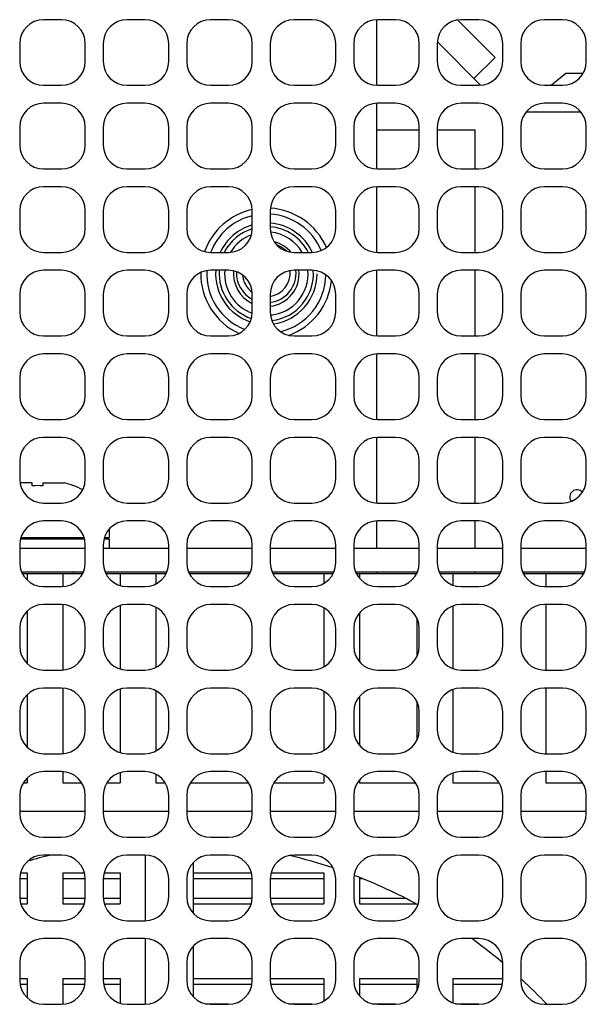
# Model space of a CAD drawing. Header units: millimetres. Extents: x 0 to 420, y 0 to 297.
# Tile 88 of 180: x 87 to 111, y 211 to 252. Entities that reach past the tile are written whole.
import ezdxf

# ---------------------------------------------------------------- set-up
doc = ezdxf.new("R2010")
doc.units = ezdxf.units.MM
doc.header["$LTSCALE"] = 23.1
doc.layers.get('0').update_dxf_attribs({"linetype": 'CONTINUOUS'})
doc.layers.add('ASSI', color=7, linetype='CONTINUOUS')

msp = doc.modelspace()

# ---------------------------------------------------------------- linework, layer by layer
at = {"color": 7, "linetype": 'CONTINUOUS'}
for p, q in [((106.3163, 245.950335), (106.3163, 247.590335)), ((106.3163, 242.450335), (106.3163, 245.200335)), ((106.3163, 238.950335), (106.3163, 241.700335)), ((106.3163, 235.450335), (106.3163, 238.200335)), ((106.3163, 231.950335), (106.3163, 234.700335)), ((87.7563, 232.800335), (87.244181, 232.800335)), ((87.7563, 232.67329), (87.7563, 232.800335)), ((88.2063, 232.800335), (88.2063, 232.67329)), ((88.2063, 232.800335), (89.109074, 232.800335)), ((89.4813, 232.679969), (89.4813, 232.67329)), ((106.3163, 230.050335), (106.3163, 231.200335)), ((90.9813, 230.860774), (90.9813, 230.500335)), ((87.264454, 230.450335), (89.948146, 230.450335)), ((87.277831, 230.500335), (89.934769, 230.500335)), ((89.4813, 230.500335), (89.4813, 230.450335)), ((90.764454, 230.450335), (90.9813, 230.450335)), ((90.777831, 230.500335), (90.981275, 230.500335)), ((90.9813, 230.450335), (90.9813, 230.050335)), ((87.340021, 229.000335), (89.872578, 229.000335)), ((87.5438, 229.000335), (87.5438, 228.72584)), ((89.0438, 229.000335), (89.0438, 228.450335)), ((89.4813, 229.050335), (89.4813, 229.000335)), ((90.840021, 229.000335), (93.372578, 229.000335)), ((91.4438, 229.000335), (91.4438, 228.493522)), ((92.9438, 229.000335), (92.9438, 228.565425)), ((94.340021, 229.000335), (96.872578, 229.000335)), ((97.840021, 229.000335), (100.372578, 229.000335)), ((99.9813, 229.000335), (99.9813, 228.584532)), ((101.340021, 229.000335), (103.8813, 229.000335)), ((101.4813, 229.000335), (101.4813, 228.789895)), ((104.840021, 229.000335), (107.372578, 229.000335)), ((105.3813, 229.000335), (105.3813, 228.515081)), ((106.3163, 229.000335), (106.3163, 229.050335)), ((108.340021, 229.000335), (110.872578, 229.000335)), ((109.2813, 229.000335), (109.2813, 228.450335)), ((89.0438, 227.700335), (89.0438, 224.950335)), ((109.2813, 227.700335), (109.2813, 224.950335)), ((87.5438, 227.424829), (87.5438, 225.22584)), ((91.4438, 227.657148), (91.4438, 224.993522)), ((92.9438, 227.585244), (92.9438, 225.065425)), ((99.9813, 227.566137), (99.9813, 225.084532)), ((101.4813, 227.360774), (101.4813, 225.289895)), ((105.3813, 227.635588), (105.3813, 225.015081)), ((103.8813, 227.133218), (103.8813, 225.517451)), ((89.0438, 224.200335), (89.0438, 221.450335)), ((91.4438, 224.157148), (91.4438, 221.493522)), ((92.9438, 224.085244), (92.9438, 221.565425)), ((99.9813, 224.066137), (99.9813, 221.584532)), ((105.3813, 224.135588), (105.3813, 221.515081)), ((109.2813, 224.200335), (109.2813, 221.450335)), ((87.5438, 223.924829), (87.5438, 221.72584)), ((101.4813, 223.860774), (101.4813, 221.789895)), ((103.8813, 223.633218), (103.8813, 222.017451)), ((89.0438, 220.700335), (89.0438, 220.225335)), ((109.2813, 220.700335), (109.2813, 220.225335)), ((87.5438, 220.424829), (87.5438, 220.225335)), ((91.4438, 220.657148), (91.4438, 220.225335)), ((92.9438, 220.585244), (92.9438, 220.225335)), ((99.9813, 220.566137), (99.9813, 220.225335)), ((101.4813, 220.360774), (101.4813, 220.225335)), ((105.3813, 220.635588), (105.3813, 220.225335)), ((87.381645, 220.225335), (87.5438, 220.225335)), ((89.0438, 220.225335), (89.830955, 220.225335)), ((90.881645, 220.225335), (91.4438, 220.225335)), ((92.9438, 220.225335), (93.330955, 220.225335)), ((94.381645, 220.225335), (96.830955, 220.225335)), ((97.881645, 220.225335), (99.9813, 220.225335)), ((101.4813, 220.225335), (103.830955, 220.225335)), ((105.3813, 220.225335), (107.330955, 220.225335)), ((109.2813, 220.225335), (110.830955, 220.225335)), ((89.9813, 219.025335), (87.2313, 219.025335)), ((93.4813, 219.025335), (90.7313, 219.025335)), ((96.9813, 219.025335), (94.2313, 219.025335)), ((100.4813, 219.025335), (97.7313, 219.025335)), ((103.9813, 219.025335), (101.2313, 219.025335)), ((107.4813, 219.025335), (104.7313, 219.025335)), ((110.9813, 219.025335), (108.2313, 219.025335)), ((87.265926, 216.455835), (87.5438, 216.455835)), ((87.5438, 216.455835), (87.5438, 215.159835)), ((89.0438, 216.455835), (89.0438, 215.159835)), ((89.0438, 216.455835), (89.946674, 216.455835)), ((90.765926, 216.455835), (91.4438, 216.455835)), ((91.4438, 216.455835), (91.4438, 215.159835)), ((94.5063, 216.455835), (96.946674, 216.455835)), ((97.765926, 216.455835), (99.9813, 216.455835)), ((99.9813, 216.455835), (99.9813, 215.159835)), ((101.4813, 216.254978), (101.4813, 215.159835)), ((87.275289, 215.159835), (87.5438, 215.159835)), ((89.0438, 215.159835), (89.93731, 215.159835)), ((90.775289, 215.159835), (91.4438, 215.159835)), ((94.5063, 215.159835), (96.93731, 215.159835)), ((97.775289, 215.159835), (99.9813, 215.159835)), ((101.4813, 215.159835), (103.845575, 215.159835)), ((87.2313, 212.035835), (87.5438, 212.035835)), ((87.5438, 212.035835), (87.5438, 211.22584)), ((89.0438, 212.035835), (89.9813, 212.035835)), ((89.0438, 212.035835), (89.0438, 210.975394)), ((90.7313, 212.035835), (91.4438, 212.035835)), ((91.4438, 212.035835), (91.4438, 210.993522)), ((94.5063, 212.035835), (96.9813, 212.035835)), ((97.7313, 212.035835), (99.9813, 212.035835)), ((99.9813, 212.035835), (99.9813, 211.084532)), ((101.4813, 212.035835), (103.8813, 212.035835)), ((101.4813, 212.035835), (101.4813, 211.289895)), ((103.8813, 212.035835), (103.8813, 211.517451)), ((105.3813, 212.035835), (107.4813, 212.035835)), ((105.3813, 212.035835), (105.3813, 211.015081)), ((109.2813, 210.996462), (109.2813, 210.975394))]:
    msp.add_line(p, q, dxfattribs=at)
at = {"color": 9, "linetype": 'CONTINUOUS'}
for p, q in [((87.2313, 216.220275), (87.5438, 216.220275)), ((89.0438, 216.220275), (89.9813, 216.220275)), ((90.7313, 216.220275), (91.4438, 216.220275)), ((94.5063, 216.220275), (96.9813, 216.220275)), ((97.7313, 216.220275), (99.9813, 216.220275)), ((101.4813, 216.220275), (101.567662, 216.220275)), ((87.2313, 215.395394), (87.5438, 215.395394)), ((89.0438, 215.395394), (89.9813, 215.395394)), ((90.7313, 215.395394), (91.4438, 215.395394)), ((94.5063, 215.395394), (96.9813, 215.395394)), ((97.7313, 215.395394), (99.9813, 215.395394)), ((101.4813, 215.395394), (103.38675, 215.395394)), ((87.244191, 211.800275), (87.5438, 211.800275)), ((89.0438, 211.800275), (89.968409, 211.800275)), ((90.744191, 211.800275), (91.4438, 211.800275)), ((94.5063, 211.800275), (96.968409, 211.800275)), ((97.744191, 211.800275), (99.9813, 211.800275)), ((101.4813, 211.800275), (103.8813, 211.800275)), ((105.3813, 211.800275), (107.468409, 211.800275)), ((95.011557, 210.975394), (95.9813, 210.975394)), ((98.511557, 210.975394), (99.4813, 210.975394)), ((102.011557, 210.975394), (102.9813, 210.975394)), ((105.511557, 210.975394), (106.4813, 210.975394)), ((109.2813, 210.975394), (109.300564, 210.975394))]:
    msp.add_line(p, q, dxfattribs=at)
at = {"color": 7, "linetype": 'CONTINUOUS'}
for centre, radius, start, end in [((97.5663, 241.590335), 1.25, 46.6296268, 69.0939648), ((97.5663, 241.590335), 1.25, 177.6866276, 242.0814182), ((97.5663, 241.590335), 1, 184.6964404, 233.8496769), ((97.5663, 241.590335), 1.25, 277.5883218, 5.0509906), ((97.5663, 241.590335), 1, 279.5064265, 5.3971739), ((87.9813, 228.887291), 3.792678, 86.5989407, 93.4010593), ((87.9813, 228.887291), 4.072319, 68.3866938, 73.9225423), ((87.9813, 228.887291), 4.07853, 62.3696659, 68.4212591)]:
    msp.add_arc(centre, radius, start, end, dxfattribs=at)
at = {"color": 2, "linetype": 'CONTINUOUS'}
msp.add_arc((97.5663, 241.590335), 1, 184.6821407, 184.6964404, dxfattribs=at)
at = {"layer": 'ASSI', "color": 7, "linetype": 'CONTINUOUS'}
for p, q in [((88.9813, 252.200335), (88.2313, 252.200335)), ((92.4813, 252.200335), (91.7313, 252.200335)), ((95.9813, 252.200335), (95.2313, 252.200335)), ((99.4813, 252.200335), (98.7313, 252.200335)), ((102.20405, 249.450335), (102.20405, 252.200335)), ((102.9813, 252.200335), (102.2313, 252.200335)), ((107.156783, 250.617618), (105.586176, 252.188226)), ((106.4813, 252.200335), (105.7313, 252.200335)), ((109.9813, 252.200335), (109.2313, 252.200335)), ((106.552314, 249.454321), (104.7688, 251.237835)), ((87.2313, 251.200335), (87.2313, 250.450335)), ((89.9813, 250.450335), (89.9813, 251.200335)), ((90.7313, 251.200335), (90.7313, 250.450335)), ((93.4813, 250.450335), (93.4813, 251.200335)), ((94.2313, 251.200335), (94.2313, 250.450335)), ((96.9813, 250.450335), (96.9813, 251.200335)), ((97.7313, 251.200335), (97.7313, 250.450335)), ((100.4813, 250.450335), (100.4813, 251.200335)), ((101.2313, 251.200335), (101.2313, 250.450335)), ((103.9813, 250.450335), (103.9813, 251.200335)), ((104.7313, 251.200335), (104.7313, 250.450335)), ((107.4813, 250.450335), (107.4813, 251.200335)), ((108.2313, 251.200335), (108.2313, 250.450335)), ((110.9813, 250.450335), (110.9813, 251.200335)), ((106.2729, 249.733735), (107.156783, 250.617618)), ((110.117899, 249.950335), (109.522023, 249.450335)), ((110.847102, 249.950335), (110.117899, 249.950335)), ((88.2313, 249.450335), (88.9813, 249.450335)), ((91.7313, 249.450335), (92.4813, 249.450335)), ((95.2313, 249.450335), (95.9813, 249.450335)), ((98.7313, 249.450335), (99.4813, 249.450335)), ((102.2313, 249.450335), (102.9813, 249.450335)), ((105.7313, 249.450335), (106.4813, 249.450335)), ((109.2313, 249.450335), (109.9813, 249.450335)), ((88.9813, 248.700335), (88.2313, 248.700335)), ((92.4813, 248.700335), (91.7313, 248.700335)), ((95.9813, 248.700335), (95.2313, 248.700335)), ((99.4813, 248.700335), (98.7313, 248.700335)), ((102.20405, 245.950335), (102.20405, 248.700335)), ((102.9813, 248.700335), (102.2313, 248.700335)), ((106.4813, 248.700335), (105.7313, 248.700335)), ((110.760087, 248.325335), (108.452513, 248.325335)), ((109.9813, 248.700335), (109.2313, 248.700335)), ((87.2313, 247.700335), (87.2313, 246.950335)), ((89.9813, 246.950335), (89.9813, 247.700335)), ((90.7313, 247.700335), (90.7313, 246.950335)), ((93.4813, 246.950335), (93.4813, 247.700335)), ((94.2313, 247.700335), (94.2313, 246.950335)), ((96.9813, 246.950335), (96.9813, 247.700335)), ((97.7313, 247.700335), (97.7313, 246.950335)), ((100.4813, 246.950335), (100.4813, 247.700335)), ((101.2313, 247.700335), (101.2313, 246.950335)), ((102.20405, 247.590335), (103.9813, 247.590335)), ((103.9813, 246.950335), (103.9813, 247.700335)), ((104.7313, 247.700335), (104.7313, 246.950335)), ((104.7313, 247.590335), (106.3163, 247.590335)), ((107.4813, 246.950335), (107.4813, 247.700335)), ((108.2313, 247.700335), (108.2313, 246.950335)), ((110.9813, 246.950335), (110.9813, 247.700335)), ((88.2313, 245.950335), (88.9813, 245.950335)), ((91.7313, 245.950335), (92.4813, 245.950335)), ((95.2313, 245.950335), (95.9813, 245.950335)), ((98.7313, 245.950335), (99.4813, 245.950335)), ((102.2313, 245.950335), (102.9813, 245.950335)), ((105.7313, 245.950335), (106.4813, 245.950335)), ((109.2313, 245.950335), (109.9813, 245.950335)), ((88.9813, 245.200335), (88.2313, 245.200335)), ((92.4813, 245.200335), (91.7313, 245.200335)), ((95.9813, 245.200335), (95.2313, 245.200335)), ((99.4813, 245.200335), (98.7313, 245.200335)), ((102.20405, 242.450335), (102.20405, 245.200335)), ((102.9813, 245.200335), (102.2313, 245.200335)), ((106.4813, 245.200335), (105.7313, 245.200335)), ((109.9813, 245.200335), (109.2313, 245.200335)), ((87.2313, 244.200335), (87.2313, 243.450335)), ((89.9813, 243.450335), (89.9813, 244.200335)), ((90.7313, 244.200335), (90.7313, 243.450335)), ((93.4813, 243.450335), (93.4813, 244.200335)), ((94.2313, 244.200335), (94.2313, 243.450335)), ((96.9813, 243.450335), (96.9813, 244.200335)), ((97.7313, 244.200335), (97.7313, 243.450335)), ((100.4813, 243.450335), (100.4813, 244.200335)), ((101.2313, 244.200335), (101.2313, 243.450335)), ((103.9813, 243.450335), (103.9813, 244.200335)), ((104.7313, 244.200335), (104.7313, 243.450335)), ((107.4813, 243.450335), (107.4813, 244.200335)), ((108.2313, 244.200335), (108.2313, 243.450335)), ((110.9813, 243.450335), (110.9813, 244.200335)), ((88.2313, 242.450335), (88.9813, 242.450335)), ((91.7313, 242.450335), (92.4813, 242.450335)), ((95.2313, 242.450335), (95.9813, 242.450335)), ((98.7313, 242.450335), (99.4813, 242.450335)), ((102.2313, 242.450335), (102.9813, 242.450335)), ((105.7313, 242.450335), (106.4813, 242.450335)), ((109.2313, 242.450335), (109.9813, 242.450335)), ((88.9813, 241.700335), (88.2313, 241.700335)), ((92.4813, 241.700335), (91.7313, 241.700335)), ((95.9813, 241.700335), (95.2313, 241.700335)), ((99.4813, 241.700335), (98.7313, 241.700335)), ((102.20405, 238.950335), (102.20405, 241.700335)), ((102.9813, 241.700335), (102.2313, 241.700335)), ((106.4813, 241.700335), (105.7313, 241.700335)), ((109.9813, 241.700335), (109.2313, 241.700335)), ((87.2313, 240.700335), (87.2313, 239.950335)), ((89.9813, 239.950335), (89.9813, 240.700335)), ((90.7313, 240.700335), (90.7313, 239.950335)), ((93.4813, 239.950335), (93.4813, 240.700335)), ((94.2313, 240.700335), (94.2313, 239.950335)), ((96.9813, 239.950335), (96.9813, 240.700335)), ((97.7313, 240.700335), (97.7313, 239.950335)), ((100.4813, 239.950335), (100.4813, 240.700335)), ((101.2313, 240.700335), (101.2313, 239.950335)), ((103.9813, 239.950335), (103.9813, 240.700335)), ((104.7313, 240.700335), (104.7313, 239.950335)), ((107.4813, 239.950335), (107.4813, 240.700335)), ((108.2313, 240.700335), (108.2313, 239.950335)), ((110.9813, 239.950335), (110.9813, 240.700335)), ((88.2313, 238.950335), (88.9813, 238.950335)), ((91.7313, 238.950335), (92.4813, 238.950335)), ((95.2313, 238.950335), (95.9813, 238.950335)), ((98.7313, 238.950335), (99.4813, 238.950335)), ((102.2313, 238.950335), (102.9813, 238.950335)), ((105.7313, 238.950335), (106.4813, 238.950335)), ((109.2313, 238.950335), (109.9813, 238.950335)), ((88.9813, 238.200335), (88.2313, 238.200335)), ((92.4813, 238.200335), (91.7313, 238.200335)), ((95.9813, 238.200335), (95.2313, 238.200335)), ((99.4813, 238.200335), (98.7313, 238.200335)), ((102.20405, 235.450335), (102.20405, 238.200335)), ((102.9813, 238.200335), (102.2313, 238.200335)), ((106.4813, 238.200335), (105.7313, 238.200335)), ((109.9813, 238.200335), (109.2313, 238.200335)), ((87.2313, 237.200335), (87.2313, 236.450335)), ((89.9813, 236.450335), (89.9813, 237.200335)), ((90.7313, 237.200335), (90.7313, 236.450335)), ((93.4813, 236.450335), (93.4813, 237.200335)), ((94.2313, 237.200335), (94.2313, 236.450335)), ((96.9813, 236.450335), (96.9813, 237.200335)), ((97.7313, 237.200335), (97.7313, 236.450335)), ((100.4813, 236.450335), (100.4813, 237.200335)), ((101.2313, 237.200335), (101.2313, 236.450335)), ((103.9813, 236.450335), (103.9813, 237.200335)), ((104.7313, 237.200335), (104.7313, 236.450335)), ((107.4813, 236.450335), (107.4813, 237.200335)), ((108.2313, 237.200335), (108.2313, 236.450335)), ((110.9813, 236.450335), (110.9813, 237.200335)), ((88.2313, 235.450335), (88.9813, 235.450335)), ((91.7313, 235.450335), (92.4813, 235.450335)), ((95.2313, 235.450335), (95.9813, 235.450335)), ((98.7313, 235.450335), (99.4813, 235.450335)), ((102.2313, 235.450335), (102.9813, 235.450335)), ((105.7313, 235.450335), (106.4813, 235.450335)), ((109.2313, 235.450335), (109.9813, 235.450335)), ((88.9813, 234.700335), (88.2313, 234.700335)), ((92.4813, 234.700335), (91.7313, 234.700335)), ((95.9813, 234.700335), (95.2313, 234.700335)), ((99.4813, 234.700335), (98.7313, 234.700335)), ((102.20405, 231.950335), (102.20405, 234.700335)), ((102.9813, 234.700335), (102.2313, 234.700335)), ((106.4813, 234.700335), (105.7313, 234.700335)), ((109.9813, 234.700335), (109.2313, 234.700335)), ((87.2313, 233.700335), (87.2313, 232.950335)), ((89.9813, 232.950335), (89.9813, 233.700335)), ((90.7313, 233.700335), (90.7313, 232.950335)), ((93.4813, 232.950335), (93.4813, 233.700335)), ((94.2313, 233.700335), (94.2313, 232.950335)), ((96.9813, 232.950335), (96.9813, 233.700335)), ((97.7313, 233.700335), (97.7313, 232.950335)), ((100.4813, 232.950335), (100.4813, 233.700335)), ((101.2313, 233.700335), (101.2313, 232.950335)), ((103.9813, 232.950335), (103.9813, 233.700335)), ((104.7313, 233.700335), (104.7313, 232.950335)), ((107.4813, 232.950335), (107.4813, 233.700335)), ((108.2313, 233.700335), (108.2313, 232.950335)), ((110.9813, 232.950335), (110.9813, 233.700335)), ((88.2313, 231.950335), (88.9813, 231.950335)), ((91.7313, 231.950335), (92.4813, 231.950335)), ((95.2313, 231.950335), (95.9813, 231.950335)), ((98.7313, 231.950335), (99.4813, 231.950335)), ((102.2313, 231.950335), (102.9813, 231.950335)), ((105.7313, 231.950335), (106.4813, 231.950335)), ((109.2313, 231.950335), (109.9813, 231.950335)), ((88.9813, 231.200335), (88.2313, 231.200335)), ((92.4813, 231.200335), (91.7313, 231.200335)), ((95.9813, 231.200335), (95.2313, 231.200335)), ((99.4813, 231.200335), (98.7313, 231.200335)), ((102.20405, 230.050335), (102.20405, 231.200335)), ((102.9813, 231.200335), (102.2313, 231.200335)), ((106.4813, 231.200335), (105.7313, 231.200335)), ((109.9813, 231.200335), (109.2313, 231.200335)), ((87.2313, 230.200335), (87.2313, 229.450335)), ((89.9813, 229.450335), (89.9813, 230.200335)), ((90.7313, 230.200335), (90.7313, 229.450335)), ((93.4813, 229.450335), (93.4813, 230.200335)), ((94.2313, 230.200335), (94.2313, 229.450335)), ((96.9813, 229.450335), (96.9813, 230.200335)), ((97.7313, 230.200335), (97.7313, 229.450335)), ((100.4813, 229.450335), (100.4813, 230.200335)), ((101.2313, 230.200335), (101.2313, 229.450335)), ((103.9813, 229.450335), (103.9813, 230.200335)), ((104.7313, 230.200335), (104.7313, 229.450335)), ((107.4813, 229.450335), (107.4813, 230.200335)), ((108.2313, 230.200335), (108.2313, 229.450335)), ((110.9813, 229.450335), (110.9813, 230.200335)), ((89.9813, 230.050335), (87.2313, 230.050335)), ((93.4813, 230.050335), (90.7313, 230.050335)), ((96.9813, 230.050335), (94.2313, 230.050335)), ((100.4813, 230.050335), (97.7313, 230.050335)), ((103.9813, 230.050335), (101.2313, 230.050335)), ((107.4813, 230.050335), (104.7313, 230.050335)), ((110.9813, 230.050335), (108.2313, 230.050335)), ((102.20405, 229.000335), (102.20405, 229.050335)), ((88.2313, 228.450335), (88.9813, 228.450335)), ((91.7313, 228.450335), (92.4813, 228.450335)), ((95.2313, 228.450335), (95.9813, 228.450335)), ((98.7313, 228.450335), (99.4813, 228.450335)), ((102.2313, 228.450335), (102.9813, 228.450335)), ((105.7313, 228.450335), (106.4813, 228.450335)), ((109.2313, 228.450335), (109.9813, 228.450335)), ((88.9813, 227.700335), (88.2313, 227.700335)), ((92.4813, 227.700335), (91.7313, 227.700335)), ((95.9813, 227.700335), (95.2313, 227.700335)), ((99.4813, 227.700335), (98.7313, 227.700335)), ((102.9813, 227.700335), (102.2313, 227.700335)), ((106.4813, 227.700335), (105.7313, 227.700335)), ((109.9813, 227.700335), (109.2313, 227.700335)), ((87.2313, 226.700335), (87.2313, 225.950335)), ((89.9813, 225.950335), (89.9813, 226.700335)), ((90.7313, 226.700335), (90.7313, 225.950335)), ((93.4813, 225.950335), (93.4813, 226.700335)), ((94.2313, 226.700335), (94.2313, 225.950335)), ((96.9813, 225.950335), (96.9813, 226.700335)), ((97.7313, 226.700335), (97.7313, 225.950335)), ((100.4813, 225.950335), (100.4813, 226.700335)), ((101.2313, 226.700335), (101.2313, 225.950335)), ((103.9813, 225.950335), (103.9813, 226.700335)), ((104.7313, 226.700335), (104.7313, 225.950335)), ((107.4813, 225.950335), (107.4813, 226.700335)), ((108.2313, 226.700335), (108.2313, 225.950335)), ((110.9813, 225.950335), (110.9813, 226.700335)), ((88.2313, 224.950335), (88.9813, 224.950335)), ((91.7313, 224.950335), (92.4813, 224.950335)), ((95.2313, 224.950335), (95.9813, 224.950335)), ((98.7313, 224.950335), (99.4813, 224.950335)), ((102.2313, 224.950335), (102.9813, 224.950335)), ((105.7313, 224.950335), (106.4813, 224.950335)), ((109.2313, 224.950335), (109.9813, 224.950335)), ((88.9813, 224.200335), (88.2313, 224.200335)), ((92.4813, 224.200335), (91.7313, 224.200335)), ((95.9813, 224.200335), (95.2313, 224.200335)), ((99.4813, 224.200335), (98.7313, 224.200335)), ((102.9813, 224.200335), (102.2313, 224.200335)), ((106.4813, 224.200335), (105.7313, 224.200335)), ((109.9813, 224.200335), (109.2313, 224.200335)), ((87.2313, 223.200335), (87.2313, 222.450335)), ((89.9813, 222.450335), (89.9813, 223.200335)), ((90.7313, 223.200335), (90.7313, 222.450335)), ((93.4813, 222.450335), (93.4813, 223.200335)), ((94.2313, 223.200335), (94.2313, 222.450335)), ((96.9813, 222.450335), (96.9813, 223.200335)), ((97.7313, 223.200335), (97.7313, 222.450335)), ((100.4813, 222.450335), (100.4813, 223.200335)), ((101.2313, 223.200335), (101.2313, 222.450335)), ((103.9813, 222.450335), (103.9813, 223.200335)), ((104.7313, 223.200335), (104.7313, 222.450335)), ((107.4813, 222.450335), (107.4813, 223.200335)), ((108.2313, 223.200335), (108.2313, 222.450335)), ((110.9813, 222.450335), (110.9813, 223.200335)), ((88.2313, 221.450335), (88.9813, 221.450335)), ((91.7313, 221.450335), (92.4813, 221.450335)), ((95.2313, 221.450335), (95.9813, 221.450335)), ((98.7313, 221.450335), (99.4813, 221.450335)), ((102.2313, 221.450335), (102.9813, 221.450335)), ((105.7313, 221.450335), (106.4813, 221.450335)), ((109.2313, 221.450335), (109.9813, 221.450335)), ((88.9813, 220.700335), (88.2313, 220.700335)), ((92.4813, 220.700335), (91.7313, 220.700335)), ((95.9813, 220.700335), (95.2313, 220.700335)), ((99.4813, 220.700335), (98.7313, 220.700335)), ((102.9813, 220.700335), (102.2313, 220.700335)), ((106.4813, 220.700335), (105.7313, 220.700335)), ((109.9813, 220.700335), (109.2313, 220.700335)), ((87.2313, 219.700335), (87.2313, 218.950335)), ((89.9813, 218.950335), (89.9813, 219.700335)), ((90.7313, 219.700335), (90.7313, 218.950335)), ((93.4813, 218.950335), (93.4813, 219.700335)), ((94.2313, 219.700335), (94.2313, 218.950335)), ((96.9813, 218.950335), (96.9813, 219.700335)), ((97.7313, 219.700335), (97.7313, 218.950335)), ((100.4813, 218.950335), (100.4813, 219.700335)), ((101.2313, 219.700335), (101.2313, 218.950335)), ((103.9813, 218.950335), (103.9813, 219.700335)), ((104.7313, 219.700335), (104.7313, 218.950335)), ((107.4813, 218.950335), (107.4813, 219.700335)), ((108.2313, 219.700335), (108.2313, 218.950335)), ((110.9813, 218.950335), (110.9813, 219.700335)), ((88.2313, 217.950335), (88.9813, 217.950335)), ((91.7313, 217.950335), (92.4813, 217.950335)), ((95.2313, 217.950335), (95.9813, 217.950335)), ((98.7313, 217.950335), (99.4813, 217.950335)), ((102.2313, 217.950335), (102.9813, 217.950335)), ((105.7313, 217.950335), (106.4813, 217.950335)), ((109.2313, 217.950335), (109.9813, 217.950335)), ((88.9813, 217.200335), (88.2313, 217.200335)), ((92.4813, 217.200335), (91.7313, 217.200335)), ((92.5063, 214.450335), (92.5063, 217.200335)), ((95.9813, 217.200335), (95.2313, 217.200335)), ((99.4813, 217.200335), (98.7313, 217.200335)), ((102.9813, 217.200335), (102.2313, 217.200335)), ((106.4813, 217.200335), (105.7313, 217.200335)), ((109.9813, 217.200335), (109.2313, 217.200335)), ((94.5063, 216.887329), (94.5063, 214.76334)), ((87.2313, 216.200335), (87.2313, 215.450335)), ((89.9813, 215.450335), (89.9813, 216.200335)), ((90.7313, 216.200335), (90.7313, 215.450335)), ((93.4813, 215.450335), (93.4813, 216.200335)), ((94.2313, 216.200335), (94.2313, 215.450335)), ((96.9813, 215.450335), (96.9813, 216.200335)), ((97.7313, 216.200335), (97.7313, 215.450335)), ((100.4813, 215.450335), (100.4813, 216.200335)), ((101.2313, 216.200335), (101.2313, 215.450335)), ((103.9813, 215.450335), (103.9813, 216.200335)), ((104.7313, 216.200335), (104.7313, 215.450335)), ((107.4813, 215.450335), (107.4813, 216.200335)), ((108.2313, 216.200335), (108.2313, 215.450335)), ((110.9813, 215.450335), (110.9813, 216.200335)), ((88.2313, 214.450335), (88.9813, 214.450335)), ((91.7313, 214.450335), (92.4813, 214.450335)), ((95.2313, 214.450335), (95.9813, 214.450335)), ((98.7313, 214.450335), (99.4813, 214.450335)), ((102.2313, 214.450335), (102.9813, 214.450335)), ((105.7313, 214.450335), (106.4813, 214.450335)), ((109.2313, 214.450335), (109.9813, 214.450335)), ((88.9813, 213.700335), (88.2313, 213.700335)), ((92.4813, 213.700335), (91.7313, 213.700335)), ((92.5063, 210.950335), (92.5063, 213.700335)), ((95.9813, 213.700335), (95.2313, 213.700335)), ((99.4813, 213.700335), (98.7313, 213.700335)), ((102.9813, 213.700335), (102.2313, 213.700335)), ((106.4813, 213.700335), (105.7313, 213.700335)), ((109.9813, 213.700335), (109.2313, 213.700335)), ((94.5063, 213.387329), (94.5063, 211.26334)), ((87.2313, 212.700335), (87.2313, 211.950335)), ((89.9813, 211.950335), (89.9813, 212.700335)), ((90.7313, 212.700335), (90.7313, 211.950335)), ((93.4813, 211.950335), (93.4813, 212.700335)), ((94.2313, 212.700335), (94.2313, 211.950335)), ((96.9813, 211.950335), (96.9813, 212.700335)), ((97.7313, 212.700335), (97.7313, 211.950335)), ((100.4813, 211.950335), (100.4813, 212.700335)), ((101.2313, 212.700335), (101.2313, 211.950335)), ((103.9813, 211.950335), (103.9813, 212.700335)), ((104.7313, 212.700335), (104.7313, 211.950335)), ((107.4813, 211.950335), (107.4813, 212.700335)), ((108.2313, 212.700335), (108.2313, 211.950335)), ((110.9813, 211.950335), (110.9813, 212.700335)), ((88.2313, 210.950335), (88.9813, 210.950335)), ((91.7313, 210.950335), (92.4813, 210.950335)), ((95.2313, 210.950335), (95.9813, 210.950335)), ((98.7313, 210.950335), (99.4813, 210.950335)), ((102.2313, 210.950335), (102.9813, 210.950335)), ((105.7313, 210.950335), (106.4813, 210.950335)), ((109.2313, 210.950335), (109.9813, 210.950335))]:
    msp.add_line(p, q, dxfattribs=at)
at = {"layer": 'ASSI', "color": 3, "linetype": 'CONTINUOUS'}
for p, q in [((89.897273, 229.050335), (87.315327, 229.050335)), ((93.397273, 229.050335), (90.815327, 229.050335)), ((96.897273, 229.050335), (94.315327, 229.050335)), ((100.397273, 229.050335), (97.815327, 229.050335)), ((103.897273, 229.050335), (101.315327, 229.050335)), ((107.397273, 229.050335), (104.815327, 229.050335)), ((110.897273, 229.050335), (108.315327, 229.050335))]:
    msp.add_line(p, q, dxfattribs=at)
at = {"layer": 'ASSI', "color": 7, "linetype": 'CONTINUOUS'}
for centre, radius, start, end in [((88.2313, 251.200335), 1, 90, 180), ((88.9813, 251.200335), 1, 0, 90), ((91.7313, 251.200335), 1, 90, 180), ((92.4813, 251.200335), 1, 0, 90), ((95.2313, 251.200335), 1, 90, 180), ((95.9813, 251.200335), 1, 0, 90), ((98.7313, 251.200335), 1, 90, 180), ((99.4813, 251.200335), 1, 0, 90), ((102.2313, 251.200335), 1, 90, 180), ((102.9813, 251.200335), 1, 0, 90), ((105.7313, 251.200335), 1, 90, 180), ((106.4813, 251.200335), 1, 0, 90), ((109.2313, 251.200335), 1, 90, 180), ((109.9813, 251.200335), 1, 0, 90), ((88.2313, 250.450335), 1, 180, 270), ((88.9813, 250.450335), 1, 270, 360), ((91.7313, 250.450335), 1, 180, 270), ((92.4813, 250.450335), 1, 270, 360), ((95.2313, 250.450335), 1, 180, 270), ((95.9813, 250.450335), 1, 270, 360), ((98.7313, 250.450335), 1, 180, 270), ((99.4813, 250.450335), 1, 270, 360), ((102.2313, 250.450335), 1, 180, 270), ((102.9813, 250.450335), 1, 270, 360), ((105.7313, 250.450335), 1, 180, 270), ((106.4813, 250.450335), 1, 270, 360), ((109.2313, 250.450335), 1, 180, 270), ((109.9813, 250.450335), 1, 270, 360), ((88.2313, 247.700335), 1, 90, 180), ((88.9813, 247.700335), 1, 0, 90), ((91.7313, 247.700335), 1, 90, 180), ((92.4813, 247.700335), 1, 0, 90), ((95.2313, 247.700335), 1, 90, 180), ((95.9813, 247.700335), 1, 0, 90), ((98.7313, 247.700335), 1, 90, 180), ((99.4813, 247.700335), 1, 0, 90), ((102.2313, 247.700335), 1, 90, 180), ((102.9813, 247.700335), 1, 0, 90), ((105.7313, 247.700335), 1, 90, 180), ((106.4813, 247.700335), 1, 0, 90), ((109.2313, 247.700335), 1, 90, 180), ((109.9813, 247.700335), 1, 0, 90), ((88.2313, 246.950335), 1, 180, 270), ((88.9813, 246.950335), 1, 270, 360), ((91.7313, 246.950335), 1, 180, 270), ((92.4813, 246.950335), 1, 270, 360), ((95.2313, 246.950335), 1, 180, 270), ((95.9813, 246.950335), 1, 270, 360), ((98.7313, 246.950335), 1, 180, 270), ((99.4813, 246.950335), 1, 270, 360), ((102.2313, 246.950335), 1, 180, 270), ((102.9813, 246.950335), 1, 270, 360), ((105.7313, 246.950335), 1, 180, 270), ((106.4813, 246.950335), 1, 270, 360), ((109.2313, 246.950335), 1, 180, 270), ((109.9813, 246.950335), 1, 270, 360), ((88.2313, 244.200335), 1, 90, 180), ((88.9813, 244.200335), 1, 0, 90), ((91.7313, 244.200335), 1, 90, 180), ((92.4813, 244.200335), 1, 0, 90), ((95.2313, 244.200335), 1, 90, 180), ((95.9813, 244.200335), 1, 0, 90), ((98.7313, 244.200335), 1, 90, 180), ((99.4813, 244.200335), 1, 0, 90), ((102.2313, 244.200335), 1, 90, 180), ((102.9813, 244.200335), 1, 0, 90), ((105.7313, 244.200335), 1, 90, 180), ((106.4813, 244.200335), 1, 0, 90), ((109.2313, 244.200335), 1, 90, 180), ((109.9813, 244.200335), 1, 0, 90), ((97.56855, 241.557835), 2.75, 102.3850035, 160.316776), ((97.56855, 241.557835), 2.75, 23.5692463, 86.4861082), ((97.56855, 241.557835), 2.5, 103.5859945, 159.0785324), ((97.56855, 241.557835), 2.5, 22.899336, 86.2663561), ((88.2313, 243.450335), 1, 180, 270), ((88.9813, 243.450335), 1, 270, 360), ((91.7313, 243.450335), 1, 180, 270), ((92.4813, 243.450335), 1, 270, 360), ((95.2313, 243.450335), 1, 180, 270), ((97.56855, 241.557835), 1.975, 107.316538, 153.1323879), ((95.9813, 243.450335), 1, 270, 360), ((98.7313, 243.450335), 1, 180, 270), ((97.56855, 241.557835), 1.975, 27, 85.2715321), ((99.4813, 243.450335), 1, 270, 360), ((102.2313, 243.450335), 1, 180, 270), ((102.9813, 243.450335), 1, 270, 360), ((105.7313, 243.450335), 1, 180, 270), ((106.4813, 243.450335), 1, 270, 360), ((109.2313, 243.450335), 1, 180, 270), ((109.9813, 243.450335), 1, 270, 360), ((97.56855, 241.557835), 1.75, 110.8310742, 149.1435574), ((97.56855, 241.557835), 1.75, 30.6723546, 84.2313184), ((97.56855, 241.557835), 1.375, 40.9614924, 75.8924503), ((88.2313, 240.700335), 1, 90, 180), ((88.9813, 240.700335), 1, 0, 90), ((91.7313, 240.700335), 1, 90, 180), ((92.4813, 240.700335), 1, 0, 90), ((95.2313, 240.700335), 1, 90, 180), ((97.56855, 241.557835), 2.75, 178.888319, 245.4524616), ((97.56855, 241.557835), 2.5, 177.0613858, 248.9030755), ((97.56855, 241.557835), 1.975, 175.8594576, 251.5605612), ((97.56855, 241.557835), 1.75, 175.3262114, 250.310432), ((95.9813, 240.700335), 1, 0, 90), ((97.56855, 241.557835), 1.375, 175.0755845, 244.7088578), ((98.7313, 240.700335), 1, 90, 180), ((97.56855, 241.557835), 1.375, 276.797916, 5.950193), ((97.56855, 241.557835), 1.75, 275.6756599, 4.6737886), ((97.56855, 241.557835), 1.975, 276.6592368, 4.0478878), ((97.56855, 241.557835), 2.5, 283.7315294, 358.9131205), ((99.4813, 240.700335), 1, 0, 90), ((102.2313, 240.700335), 1, 90, 180), ((102.9813, 240.700335), 1, 0, 90), ((105.7313, 240.700335), 1, 90, 180), ((106.4813, 240.700335), 1, 0, 90), ((109.2313, 240.700335), 1, 90, 180), ((109.9813, 240.700335), 1, 0, 90), ((97.56855, 241.557835), 2.75, 290.0612204, 353.9658256), ((88.2313, 239.950335), 1, 180, 270), ((88.9813, 239.950335), 1, 270, 360), ((91.7313, 239.950335), 1, 180, 270), ((92.4813, 239.950335), 1, 270, 360), ((95.2313, 239.950335), 1, 180, 270), ((95.9813, 239.950335), 1, 270, 360), ((98.7313, 239.950335), 1, 180, 270), ((99.4813, 239.950335), 1, 270, 360), ((102.2313, 239.950335), 1, 180, 270), ((102.9813, 239.950335), 1, 270, 360), ((105.7313, 239.950335), 1, 180, 270), ((106.4813, 239.950335), 1, 270, 360), ((109.2313, 239.950335), 1, 180, 270), ((109.9813, 239.950335), 1, 270, 360), ((88.2313, 237.200335), 1, 90, 180), ((88.9813, 237.200335), 1, 0, 90), ((91.7313, 237.200335), 1, 90, 180), ((92.4813, 237.200335), 1, 0, 90), ((95.2313, 237.200335), 1, 90, 180), ((95.9813, 237.200335), 1, 0, 90), ((98.7313, 237.200335), 1, 90, 180), ((99.4813, 237.200335), 1, 0, 90), ((102.2313, 237.200335), 1, 90, 180), ((102.9813, 237.200335), 1, 0, 90), ((105.7313, 237.200335), 1, 90, 180), ((106.4813, 237.200335), 1, 0, 90), ((109.2313, 237.200335), 1, 90, 180), ((109.9813, 237.200335), 1, 0, 90), ((88.2313, 236.450335), 1, 180, 270), ((88.9813, 236.450335), 1, 270, 360), ((91.7313, 236.450335), 1, 180, 270), ((92.4813, 236.450335), 1, 270, 360), ((95.2313, 236.450335), 1, 180, 270), ((95.9813, 236.450335), 1, 270, 360), ((98.7313, 236.450335), 1, 180, 270), ((99.4813, 236.450335), 1, 270, 360), ((102.2313, 236.450335), 1, 180, 270), ((102.9813, 236.450335), 1, 270, 360), ((105.7313, 236.450335), 1, 180, 270), ((106.4813, 236.450335), 1, 270, 360), ((109.2313, 236.450335), 1, 180, 270), ((109.9813, 236.450335), 1, 270, 360), ((88.2313, 233.700335), 1, 90, 180), ((88.9813, 233.700335), 1, 0, 90), ((91.7313, 233.700335), 1, 90, 180), ((92.4813, 233.700335), 1, 0, 90), ((95.2313, 233.700335), 1, 90, 180), ((95.9813, 233.700335), 1, 0, 90), ((98.7313, 233.700335), 1, 90, 180), ((99.4813, 233.700335), 1, 0, 90), ((102.2313, 233.700335), 1, 90, 180), ((102.9813, 233.700335), 1, 0, 90), ((105.7313, 233.700335), 1, 90, 180), ((106.4813, 233.700335), 1, 0, 90), ((109.2313, 233.700335), 1, 90, 180), ((109.9813, 233.700335), 1, 0, 90), ((88.2313, 232.950335), 1, 180, 270), ((88.9813, 232.950335), 1, 270, 360), ((91.7313, 232.950335), 1, 180, 270), ((92.4813, 232.950335), 1, 270, 360), ((95.2313, 232.950335), 1, 180, 270), ((95.9813, 232.950335), 1, 270, 360), ((98.7313, 232.950335), 1, 180, 270), ((99.4813, 232.950335), 1, 270, 360), ((102.2313, 232.950335), 1, 180, 270), ((102.9813, 232.950335), 1, 270, 360), ((105.7313, 232.950335), 1, 180, 270), ((106.4813, 232.950335), 1, 270, 360), ((109.2313, 232.950335), 1, 180, 270), ((109.9813, 232.950335), 1, 270, 360), ((110.58605, 232.207585), 0.300038, 40.1452495, 218.1492398), ((88.2313, 230.200335), 1, 90, 180), ((88.9813, 230.200335), 1, 0, 90), ((91.7313, 230.200335), 1, 90, 180), ((92.4813, 230.200335), 1, 0, 90), ((95.2313, 230.200335), 1, 90, 180), ((95.9813, 230.200335), 1, 0, 90), ((98.7313, 230.200335), 1, 90, 180), ((99.4813, 230.200335), 1, 0, 90), ((102.2313, 230.200335), 1, 90, 180), ((102.9813, 230.200335), 1, 0, 90), ((105.7313, 230.200335), 1, 90, 180), ((106.4813, 230.200335), 1, 0, 90), ((109.2313, 230.200335), 1, 90, 180), ((109.9813, 230.200335), 1, 0, 90), ((88.2313, 229.450335), 1, 180, 270), ((88.9813, 229.450335), 1, 270, 360), ((91.7313, 229.450335), 1, 180, 270), ((92.4813, 229.450335), 1, 270, 360), ((95.2313, 229.450335), 1, 180, 270), ((95.9813, 229.450335), 1, 270, 360), ((98.7313, 229.450335), 1, 180, 270), ((99.4813, 229.450335), 1, 270, 360), ((102.2313, 229.450335), 1, 180, 270), ((102.9813, 229.450335), 1, 270, 360), ((105.7313, 229.450335), 1, 180, 270), ((106.4813, 229.450335), 1, 270, 360), ((109.2313, 229.450335), 1, 180, 270), ((109.9813, 229.450335), 1, 270, 360), ((88.2313, 226.700335), 1, 90, 180), ((88.9813, 226.700335), 1, 0, 90), ((91.7313, 226.700335), 1, 90, 180), ((92.4813, 226.700335), 1, 0, 90), ((95.2313, 226.700335), 1, 90, 180), ((95.9813, 226.700335), 1, 0, 90), ((98.7313, 226.700335), 1, 90, 180), ((99.4813, 226.700335), 1, 0, 90), ((102.2313, 226.700335), 1, 90, 180), ((102.9813, 226.700335), 1, 0, 90), ((105.7313, 226.700335), 1, 90, 180), ((106.4813, 226.700335), 1, 0, 90), ((109.2313, 226.700335), 1, 90, 180), ((109.9813, 226.700335), 1, 0, 90), ((88.2313, 225.950335), 1, 180, 270), ((88.9813, 225.950335), 1, 270, 360), ((91.7313, 225.950335), 1, 180, 270), ((92.4813, 225.950335), 1, 270, 360), ((95.2313, 225.950335), 1, 180, 270), ((95.9813, 225.950335), 1, 270, 360), ((98.7313, 225.950335), 1, 180, 270), ((99.4813, 225.950335), 1, 270, 360), ((102.2313, 225.950335), 1, 180, 270), ((102.9813, 225.950335), 1, 270, 360), ((105.7313, 225.950335), 1, 180, 270), ((106.4813, 225.950335), 1, 270, 360), ((109.2313, 225.950335), 1, 180, 270), ((109.9813, 225.950335), 1, 270, 360), ((88.2313, 223.200335), 1, 90, 180), ((88.9813, 223.200335), 1, 0, 90), ((91.7313, 223.200335), 1, 90, 180), ((92.4813, 223.200335), 1, 0, 90), ((95.2313, 223.200335), 1, 90, 180), ((95.9813, 223.200335), 1, 0, 90), ((98.7313, 223.200335), 1, 90, 180), ((99.4813, 223.200335), 1, 0, 90), ((102.2313, 223.200335), 1, 90, 180), ((102.9813, 223.200335), 1, 0, 90), ((105.7313, 223.200335), 1, 90, 180), ((106.4813, 223.200335), 1, 0, 90), ((109.2313, 223.200335), 1, 90, 180), ((109.9813, 223.200335), 1, 0, 90), ((88.2313, 222.450335), 1, 180, 270), ((88.9813, 222.450335), 1, 270, 360), ((91.7313, 222.450335), 1, 180, 270), ((92.4813, 222.450335), 1, 270, 360), ((95.2313, 222.450335), 1, 180, 270), ((95.9813, 222.450335), 1, 270, 360), ((98.7313, 222.450335), 1, 180, 270), ((99.4813, 222.450335), 1, 270, 360), ((102.2313, 222.450335), 1, 180, 270), ((102.9813, 222.450335), 1, 270, 360), ((105.7313, 222.450335), 1, 180, 270), ((106.4813, 222.450335), 1, 270, 360), ((109.2313, 222.450335), 1, 180, 270), ((109.9813, 222.450335), 1, 270, 360), ((88.2313, 219.700335), 1, 90, 180), ((88.9813, 219.700335), 1, 0, 90), ((91.7313, 219.700335), 1, 90, 180), ((92.4813, 219.700335), 1, 0, 90), ((95.2313, 219.700335), 1, 90, 180), ((95.9813, 219.700335), 1, 0, 90), ((98.7313, 219.700335), 1, 90, 180), ((99.4813, 219.700335), 1, 0, 90), ((102.2313, 219.700335), 1, 90, 180), ((102.9813, 219.700335), 1, 0, 90), ((105.7313, 219.700335), 1, 90, 180), ((106.4813, 219.700335), 1, 0, 90), ((109.2313, 219.700335), 1, 90, 180), ((109.9813, 219.700335), 1, 0, 90), ((88.2313, 218.950335), 1, 180, 270), ((88.9813, 218.950335), 1, 270, 360), ((91.7313, 218.950335), 1, 180, 270), ((92.4813, 218.950335), 1, 270, 360), ((95.2313, 218.950335), 1, 180, 270), ((95.9813, 218.950335), 1, 270, 360), ((98.7313, 218.950335), 1, 180, 270), ((99.4813, 218.950335), 1, 270, 360), ((102.2313, 218.950335), 1, 180, 270), ((102.9813, 218.950335), 1, 270, 360), ((105.7313, 218.950335), 1, 180, 270), ((106.4813, 218.950335), 1, 270, 360), ((109.2313, 218.950335), 1, 180, 270), ((109.9813, 218.950335), 1, 270, 360), ((88.2313, 216.200335), 1, 90, 180), ((93.5063, 196.025335), 21.75, 103.1789335, 105.8576301), ((88.9813, 216.200335), 1, 0, 90), ((91.7313, 216.200335), 1, 90, 180), ((92.4813, 216.200335), 1, 0, 90), ((95.2313, 216.200335), 1, 90, 180), ((95.9813, 216.200335), 1, 0, 90), ((98.7313, 216.200335), 1, 90, 180), ((93.5063, 196.025335), 21.75, 71.6129223, 76.6138603), ((99.4813, 216.200335), 1, 0, 90), ((102.2313, 216.200335), 1, 90, 180), ((102.9813, 216.200335), 1, 0, 90), ((105.7313, 216.200335), 1, 90, 180), ((106.4813, 216.200335), 1, 0, 90), ((109.2313, 216.200335), 1, 90, 180), ((109.9813, 216.200335), 1, 0, 90), ((93.5063, 196.025335), 21.75, 61.3821583, 69.1577539), ((88.2313, 215.450335), 1, 180, 270), ((88.9813, 215.450335), 1, 270, 360), ((91.7313, 215.450335), 1, 180, 270), ((92.4813, 215.450335), 1, 270, 360), ((95.2313, 215.450335), 1, 180, 270), ((95.9813, 215.450335), 1, 270, 360), ((98.7313, 215.450335), 1, 180, 270), ((99.4813, 215.450335), 1, 270, 360), ((102.2313, 215.450335), 1, 180, 270), ((102.9813, 215.450335), 1, 270, 360), ((105.7313, 215.450335), 1, 180, 270), ((106.4813, 215.450335), 1, 270, 360), ((109.2313, 215.450335), 1, 180, 270), ((109.9813, 215.450335), 1, 270, 360), ((88.2313, 212.700335), 1, 90, 180), ((88.9813, 212.700335), 1, 0, 90), ((91.7313, 212.700335), 1, 90, 180), ((92.4813, 212.700335), 1, 0, 90), ((95.2313, 212.700335), 1, 90, 180), ((95.9813, 212.700335), 1, 0, 90), ((98.7313, 212.700335), 1, 90, 180), ((99.4813, 212.700335), 1, 0, 90), ((102.2313, 212.700335), 1, 90, 180), ((102.9813, 212.700335), 1, 0, 90), ((105.7313, 212.700335), 1, 90, 180), ((93.5063, 196.025335), 21.75, 50.0329297, 54.3661446), ((106.4813, 212.700335), 1, 0, 90), ((109.2313, 212.700335), 1, 90, 180), ((109.9813, 212.700335), 1, 0, 90), ((88.2313, 211.950335), 1, 180, 270), ((88.9813, 211.950335), 1, 270, 360), ((91.7313, 211.950335), 1, 180, 270), ((92.4813, 211.950335), 1, 270, 360), ((95.2313, 211.950335), 1, 180, 270), ((95.9813, 211.950335), 1, 270, 360), ((98.7313, 211.950335), 1, 180, 270), ((99.4813, 211.950335), 1, 270, 360), ((102.2313, 211.950335), 1, 180, 270), ((102.9813, 211.950335), 1, 270, 360), ((105.7313, 211.950335), 1, 180, 270), ((106.4813, 211.950335), 1, 270, 360), ((109.2313, 211.950335), 1, 180, 270), ((93.5063, 196.025335), 21.75, 43.3370233, 47.2440971), ((109.9813, 211.950335), 1, 270, 360)]:
    msp.add_arc(centre, radius, start, end, dxfattribs=at)
at = {"layer": 'ASSI', "color": 9, "linetype": 'CONTINUOUS'}
for start, end in [(106.0449231, 155.1568484), (24.8676083, 85.6075723), (176.1524846, 251.4969395), (277.9841358, 360)]:
    msp.add_arc((97.56855, 241.557835), 2.125, start, end, dxfattribs=at)

doc.saveas('drawing.dxf')
